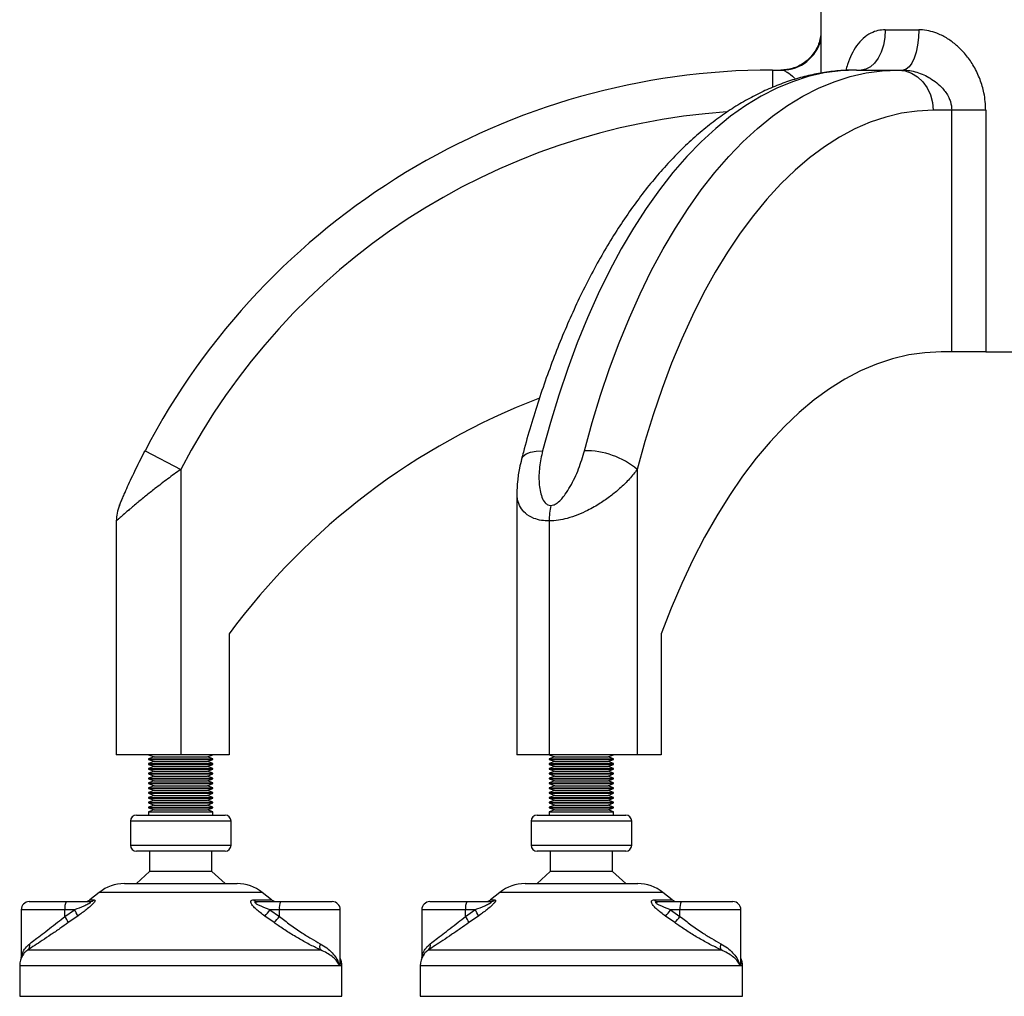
# Model space of a CAD drawing. Header units: millimetres. Extents: x 0 to 420, y 0 to 297.
# Tile 14 of 39: x 163 to 175, y 193 to 205. Entities that reach past the tile are written whole.
import ezdxf

# ---------------------------------------------------------------- set-up
doc = ezdxf.new("R2010")
doc.units = ezdxf.units.MM

msp = doc.modelspace()

# ---------------------------------------------------------------- linework, layer by layer
at = {"color": 7, "linetype": 'Continuous', "lineweight": 25}
for p, q in [((172.83943, 205.19479), (172.83943, 204.40513)), ((173.63881, 204.94479), (174.0545, 204.94479)), ((172.23943, 204.44479), (172.3575, 204.44479)), ((172.23943, 204.44479), (172.23943, 204.23422)), ((173.27962, 204.44479), (173.79924, 204.44479)), ((173.79924, 204.44479), (173.85827, 204.44479)), ((174.46454, 203.94479), (174.23225, 203.94479)), ((174.46454, 200.94479), (174.46454, 203.94479)), ((174.88593, 203.94479), (174.46454, 203.94479)), ((174.88593, 203.94479), (174.88593, 200.94479)), ((174.46454, 200.94479), (174.33225, 200.94479)), ((174.88593, 200.94479), (174.46454, 200.94479)), ((174.88593, 200.94479), (176.54776, 200.94479)), ((164.44604, 199.7183), (164.88943, 199.48721)), ((164.88943, 199.48721), (164.88943, 195.94479)), ((170.55725, 199.48721), (170.55725, 195.94479)), ((169.06443, 199.18556), (169.06443, 195.94479)), ((164.08943, 198.84625), (164.08943, 195.94479)), ((169.46443, 198.84625), (169.46443, 195.94479)), ((165.48943, 197.44479), (165.48943, 195.94479)), ((170.85725, 197.44479), (170.85725, 195.94479)), ((164.88943, 195.94479), (164.08943, 195.94479)), ((164.48943, 195.94479), (164.55812, 195.91979)), ((164.55812, 195.91979), (164.48943, 195.89479)), ((164.48943, 195.89479), (164.48943, 195.88479)), ((164.48943, 195.89479), (165.28943, 195.89479)), ((164.48943, 195.88479), (164.55812, 195.85979)), ((164.48943, 195.88479), (165.28943, 195.88479)), ((164.55812, 195.91979), (165.22074, 195.91979)), ((165.48943, 195.94479), (164.88943, 195.94479)), ((165.22074, 195.91979), (165.28943, 195.94479)), ((165.28943, 195.89479), (165.22074, 195.91979)), ((165.22074, 195.85979), (165.28943, 195.88479)), ((165.28943, 195.88479), (165.28943, 195.89479)), ((169.46443, 195.94479), (169.06443, 195.94479)), ((169.46443, 195.94479), (169.53312, 195.91979)), ((170.55725, 195.94479), (169.46443, 195.94479)), ((169.53312, 195.91979), (169.46443, 195.89479)), ((169.46443, 195.89479), (169.46443, 195.88479)), ((169.46443, 195.89479), (169.79855, 195.89479)), ((169.46443, 195.88479), (169.53312, 195.85979)), ((169.46443, 195.88479), (169.79855, 195.88479)), ((169.53312, 195.91979), (169.80986, 195.91979)), ((169.79855, 195.89479), (170.26443, 195.89479)), ((169.79855, 195.88479), (170.26443, 195.88479)), ((169.80986, 195.91979), (170.19574, 195.91979)), ((170.19574, 195.91979), (170.26443, 195.94479)), ((170.26443, 195.89479), (170.19574, 195.91979)), ((170.19574, 195.85979), (170.26443, 195.88479)), ((170.26443, 195.88479), (170.26443, 195.89479)), ((170.85725, 195.94479), (170.55725, 195.94479)), ((164.55812, 195.85979), (164.48943, 195.83479)), ((164.48943, 195.83479), (164.48943, 195.82479)), ((164.48943, 195.83479), (165.28943, 195.83479)), ((164.48943, 195.82479), (164.55812, 195.79979)), ((164.48943, 195.82479), (165.28943, 195.82479)), ((164.55812, 195.79979), (164.48943, 195.77479)), ((164.48943, 195.77479), (164.48943, 195.76479)), ((164.48943, 195.77479), (165.28943, 195.77479)), ((164.48943, 195.76479), (164.55812, 195.73979)), ((164.48943, 195.76479), (165.28943, 195.76479)), ((164.55812, 195.85979), (165.22074, 195.85979)), ((164.55812, 195.79979), (165.22074, 195.79979)), ((165.28943, 195.83479), (165.22074, 195.85979)), ((165.22074, 195.79979), (165.28943, 195.82479)), ((165.28943, 195.77479), (165.22074, 195.79979)), ((165.22074, 195.73979), (165.28943, 195.76479)), ((165.28943, 195.82479), (165.28943, 195.83479)), ((165.28943, 195.76479), (165.28943, 195.77479)), ((169.53312, 195.85979), (169.46443, 195.83479)), ((169.46443, 195.83479), (169.46443, 195.82479)), ((169.46443, 195.83479), (169.79855, 195.83479)), ((169.46443, 195.82479), (169.53312, 195.79979)), ((169.46443, 195.82479), (169.79855, 195.82479)), ((169.53312, 195.79979), (169.46443, 195.77479)), ((169.46443, 195.77479), (169.46443, 195.76479)), ((169.46443, 195.77479), (169.79855, 195.77479)), ((169.46443, 195.76479), (169.53312, 195.73979)), ((169.46443, 195.76479), (169.79855, 195.76479)), ((169.53312, 195.85979), (169.80986, 195.85979)), ((169.53312, 195.79979), (169.80986, 195.79979)), ((169.79855, 195.83479), (170.26443, 195.83479)), ((169.79855, 195.82479), (170.26443, 195.82479)), ((169.79855, 195.77479), (170.26443, 195.77479)), ((169.79855, 195.76479), (170.26443, 195.76479)), ((169.80986, 195.85979), (170.19574, 195.85979)), ((169.80986, 195.79979), (170.19574, 195.79979)), ((170.26443, 195.83479), (170.19574, 195.85979)), ((170.19574, 195.79979), (170.26443, 195.82479)), ((170.26443, 195.77479), (170.19574, 195.79979)), ((170.19574, 195.73979), (170.26443, 195.76479)), ((170.26443, 195.82479), (170.26443, 195.83479)), ((170.26443, 195.76479), (170.26443, 195.77479)), ((164.55812, 195.73979), (164.48943, 195.71479)), ((164.48943, 195.71479), (164.48943, 195.70479)), ((164.48943, 195.71479), (165.28943, 195.71479)), ((164.48943, 195.70479), (164.55812, 195.67979)), ((164.48943, 195.70479), (165.28943, 195.70479)), ((164.55812, 195.67979), (164.48943, 195.65479)), ((164.48943, 195.65479), (164.48943, 195.64479)), ((164.48943, 195.65479), (165.28943, 195.65479)), ((164.48943, 195.64479), (164.55812, 195.61979)), ((164.48943, 195.64479), (165.28943, 195.64479)), ((164.55812, 195.73979), (165.22074, 195.73979)), ((164.55812, 195.67979), (165.22074, 195.67979)), ((165.28943, 195.71479), (165.22074, 195.73979)), ((165.22074, 195.67979), (165.28943, 195.70479)), ((165.28943, 195.65479), (165.22074, 195.67979)), ((165.22074, 195.61979), (165.28943, 195.64479)), ((165.28943, 195.70479), (165.28943, 195.71479)), ((165.28943, 195.64479), (165.28943, 195.65479)), ((169.53312, 195.73979), (169.46443, 195.71479)), ((169.46443, 195.71479), (169.46443, 195.70479)), ((169.46443, 195.71479), (169.79855, 195.71479)), ((169.46443, 195.70479), (169.53312, 195.67979)), ((169.46443, 195.70479), (169.79855, 195.70479)), ((169.53312, 195.67979), (169.46443, 195.65479)), ((169.46443, 195.65479), (169.46443, 195.64479)), ((169.46443, 195.65479), (169.79855, 195.65479)), ((169.46443, 195.64479), (169.53312, 195.61979)), ((169.46443, 195.64479), (169.79855, 195.64479)), ((169.53312, 195.73979), (169.80986, 195.73979)), ((169.53312, 195.67979), (169.80986, 195.67979)), ((169.79855, 195.71479), (170.26443, 195.71479)), ((169.79855, 195.70479), (170.26443, 195.70479)), ((169.79855, 195.65479), (170.26443, 195.65479)), ((169.79855, 195.64479), (170.26443, 195.64479)), ((169.80986, 195.73979), (170.19574, 195.73979)), ((169.80986, 195.67979), (170.19574, 195.67979)), ((170.26443, 195.71479), (170.19574, 195.73979)), ((170.19574, 195.67979), (170.26443, 195.70479)), ((170.26443, 195.65479), (170.19574, 195.67979)), ((170.19574, 195.61979), (170.26443, 195.64479)), ((170.26443, 195.70479), (170.26443, 195.71479)), ((170.26443, 195.64479), (170.26443, 195.65479)), ((164.55812, 195.61979), (164.48943, 195.59479)), ((164.48943, 195.59479), (164.48943, 195.58479)), ((164.48943, 195.59479), (165.28943, 195.59479)), ((164.48943, 195.58479), (164.55812, 195.55979)), ((164.48943, 195.58479), (165.28943, 195.58479)), ((164.55812, 195.55979), (164.48943, 195.53479)), ((164.48943, 195.53479), (164.48943, 195.52479)), ((164.48943, 195.53479), (165.28943, 195.53479)), ((164.48943, 195.52479), (164.55812, 195.49979)), ((164.48943, 195.52479), (165.28943, 195.52479)), ((164.55812, 195.61979), (165.22074, 195.61979)), ((164.55812, 195.55979), (165.22074, 195.55979)), ((165.28943, 195.59479), (165.22074, 195.61979)), ((165.22074, 195.55979), (165.28943, 195.58479)), ((165.28943, 195.53479), (165.22074, 195.55979)), ((165.22074, 195.49979), (165.28943, 195.52479)), ((165.28943, 195.58479), (165.28943, 195.59479)), ((165.28943, 195.52479), (165.28943, 195.53479)), ((169.53312, 195.61979), (169.46443, 195.59479)), ((169.46443, 195.59479), (169.46443, 195.58479)), ((169.46443, 195.59479), (169.79855, 195.59479)), ((169.46443, 195.58479), (169.53312, 195.55979)), ((169.46443, 195.58479), (169.79855, 195.58479)), ((169.53312, 195.55979), (169.46443, 195.53479)), ((169.46443, 195.53479), (169.46443, 195.52479)), ((169.46443, 195.53479), (169.79855, 195.53479)), ((169.46443, 195.52479), (169.53312, 195.49979)), ((169.46443, 195.52479), (169.79855, 195.52479)), ((169.53312, 195.61979), (169.80986, 195.61979)), ((169.53312, 195.55979), (169.80986, 195.55979)), ((169.79855, 195.59479), (170.26443, 195.59479)), ((169.79855, 195.58479), (170.26443, 195.58479)), ((169.79855, 195.53479), (170.26443, 195.53479)), ((169.79855, 195.52479), (170.26443, 195.52479)), ((169.80986, 195.61979), (170.19574, 195.61979)), ((169.80986, 195.55979), (170.19574, 195.55979)), ((170.26443, 195.59479), (170.19574, 195.61979)), ((170.19574, 195.55979), (170.26443, 195.58479)), ((170.26443, 195.53479), (170.19574, 195.55979)), ((170.19574, 195.49979), (170.26443, 195.52479)), ((170.26443, 195.58479), (170.26443, 195.59479)), ((170.26443, 195.52479), (170.26443, 195.53479)), ((164.55812, 195.49979), (164.48943, 195.47479)), ((164.48943, 195.47479), (164.48943, 195.46479)), ((164.48943, 195.47479), (165.28943, 195.47479)), ((164.48943, 195.46479), (164.55812, 195.43979)), ((164.48943, 195.46479), (165.28943, 195.46479)), ((164.55812, 195.43979), (164.48943, 195.41479)), ((164.48943, 195.41479), (164.48943, 195.40479)), ((164.48943, 195.41479), (165.28943, 195.41479)), ((164.48943, 195.40479), (164.55812, 195.37979)), ((164.48943, 195.40479), (165.28943, 195.40479)), ((164.55812, 195.49979), (165.22074, 195.49979)), ((164.55812, 195.43979), (165.22074, 195.43979)), ((165.28943, 195.47479), (165.22074, 195.49979)), ((165.22074, 195.43979), (165.28943, 195.46479)), ((165.28943, 195.41479), (165.22074, 195.43979)), ((165.22074, 195.37979), (165.28943, 195.40479)), ((165.28943, 195.46479), (165.28943, 195.47479)), ((165.28943, 195.40479), (165.28943, 195.41479)), ((169.53312, 195.49979), (169.46443, 195.47479)), ((169.46443, 195.47479), (169.46443, 195.46479)), ((169.46443, 195.47479), (169.79855, 195.47479)), ((169.46443, 195.46479), (169.53312, 195.43979)), ((169.46443, 195.46479), (169.79855, 195.46479)), ((169.53312, 195.43979), (169.46443, 195.41479)), ((169.46443, 195.41479), (169.46443, 195.40479)), ((169.46443, 195.41479), (169.79855, 195.41479)), ((169.46443, 195.40479), (169.53312, 195.37979)), ((169.46443, 195.40479), (169.79855, 195.40479)), ((169.53312, 195.49979), (169.80986, 195.49979)), ((169.53312, 195.43979), (169.80986, 195.43979)), ((169.79855, 195.47479), (170.26443, 195.47479)), ((169.79855, 195.46479), (170.26443, 195.46479)), ((169.79855, 195.41479), (170.26443, 195.41479)), ((169.79855, 195.40479), (170.26443, 195.40479)), ((169.80986, 195.49979), (170.19574, 195.49979)), ((169.80986, 195.43979), (170.19574, 195.43979)), ((170.26443, 195.47479), (170.19574, 195.49979)), ((170.19574, 195.43979), (170.26443, 195.46479)), ((170.26443, 195.41479), (170.19574, 195.43979)), ((170.19574, 195.37979), (170.26443, 195.40479)), ((170.26443, 195.46479), (170.26443, 195.47479)), ((170.26443, 195.40479), (170.26443, 195.41479)), ((164.55812, 195.37979), (164.48943, 195.35479)), ((164.48943, 195.35479), (164.48943, 195.34479)), ((164.48943, 195.35479), (165.28943, 195.35479)), ((164.48943, 195.34479), (164.55812, 195.31979)), ((164.48943, 195.34479), (165.28943, 195.34479)), ((164.55812, 195.31979), (164.48943, 195.29479)), ((164.48943, 195.29479), (164.48943, 195.28479)), ((164.48943, 195.29479), (165.28943, 195.29479)), ((164.48943, 195.28479), (164.55812, 195.25979)), ((164.48943, 195.28479), (165.28943, 195.28479)), ((164.55812, 195.37979), (165.22074, 195.37979)), ((164.55812, 195.31979), (165.22074, 195.31979)), ((165.28943, 195.35479), (165.22074, 195.37979)), ((165.22074, 195.31979), (165.28943, 195.34479)), ((165.28943, 195.29479), (165.22074, 195.31979)), ((165.22074, 195.25979), (165.28943, 195.28479)), ((165.28943, 195.34479), (165.28943, 195.35479)), ((165.28943, 195.28479), (165.28943, 195.29479)), ((169.53312, 195.37979), (169.46443, 195.35479)), ((169.46443, 195.35479), (169.46443, 195.34479)), ((169.46443, 195.35479), (169.79855, 195.35479)), ((169.46443, 195.34479), (169.53312, 195.31979)), ((169.46443, 195.34479), (169.79855, 195.34479)), ((169.53312, 195.31979), (169.46443, 195.29479)), ((169.46443, 195.29479), (169.46443, 195.28479)), ((169.46443, 195.29479), (169.79855, 195.29479)), ((169.46443, 195.28479), (169.53312, 195.25979)), ((169.46443, 195.28479), (169.79855, 195.28479)), ((169.53312, 195.37979), (169.80986, 195.37979)), ((169.53312, 195.31979), (169.80986, 195.31979)), ((169.79855, 195.35479), (170.26443, 195.35479)), ((169.79855, 195.34479), (170.26443, 195.34479)), ((169.79855, 195.29479), (170.26443, 195.29479)), ((169.79855, 195.28479), (170.26443, 195.28479)), ((169.80986, 195.37979), (170.19574, 195.37979)), ((169.80986, 195.31979), (170.19574, 195.31979)), ((170.26443, 195.35479), (170.19574, 195.37979)), ((170.19574, 195.31979), (170.26443, 195.34479)), ((170.26443, 195.29479), (170.19574, 195.31979)), ((170.19574, 195.25979), (170.26443, 195.28479)), ((170.26443, 195.34479), (170.26443, 195.35479)), ((170.26443, 195.28479), (170.26443, 195.29479)), ((164.33943, 195.19479), (165.43943, 195.19479)), ((164.55812, 195.25979), (164.48943, 195.23479)), ((164.48943, 195.23479), (164.48943, 195.19479)), ((164.48943, 195.23479), (165.28943, 195.23479)), ((164.55812, 195.25979), (165.22074, 195.25979)), ((165.28943, 195.23479), (165.22074, 195.25979)), ((165.28943, 195.19479), (165.28943, 195.23479)), ((169.31443, 195.19479), (169.77384, 195.19479)), ((169.53312, 195.25979), (169.46443, 195.23479)), ((169.46443, 195.23479), (169.46443, 195.19479)), ((169.46443, 195.23479), (169.79855, 195.23479)), ((169.53312, 195.25979), (169.80986, 195.25979)), ((169.77384, 195.19479), (170.41443, 195.19479)), ((169.79855, 195.23479), (170.26443, 195.23479)), ((169.80986, 195.25979), (170.19574, 195.25979)), ((170.26443, 195.23479), (170.19574, 195.25979)), ((170.26443, 195.19479), (170.26443, 195.23479)), ((164.26443, 195.11979), (164.26443, 194.81979)), ((165.51443, 195.11979), (164.26443, 195.11979)), ((165.51443, 194.81979), (165.51443, 195.11979)), ((169.23943, 195.11979), (169.23943, 194.81979)), ((169.76149, 195.11979), (169.23943, 195.11979)), ((170.48943, 195.11979), (169.76149, 195.11979)), ((170.48943, 194.81979), (170.48943, 195.11979)), ((164.26443, 194.81979), (164.78649, 194.81979)), ((164.78649, 194.81979), (165.51443, 194.81979)), ((169.23943, 194.81979), (170.48943, 194.81979)), ((164.79884, 194.74479), (164.33943, 194.74479)), ((164.50193, 194.74479), (164.50193, 194.49479)), ((165.43943, 194.74479), (164.79884, 194.74479)), ((165.27693, 194.49479), (165.27693, 194.74479)), ((170.41443, 194.74479), (169.31443, 194.74479)), ((169.47693, 194.74479), (169.47693, 194.49479)), ((170.25193, 194.49479), (170.25193, 194.74479)), ((164.50193, 194.49479), (164.33943, 194.34479)), ((164.82561, 194.49479), (164.50193, 194.49479)), ((165.27693, 194.49479), (164.82561, 194.49479)), ((165.43943, 194.34479), (165.27693, 194.49479)), ((169.47693, 194.49479), (169.31443, 194.34479)), ((170.25193, 194.49479), (169.47693, 194.49479)), ((170.41443, 194.34479), (170.25193, 194.49479)), ((164.18982, 194.34479), (165.58904, 194.34479)), ((169.16482, 194.34479), (169.7492, 194.34479)), ((169.7492, 194.34479), (170.56404, 194.34479)), ((163.87747, 194.23523), (163.76057, 194.14171)), ((165.90139, 194.23523), (163.87747, 194.23523)), ((166.01829, 194.14171), (165.90139, 194.23523)), ((168.85247, 194.23523), (168.73557, 194.14171)), ((169.69775, 194.23523), (168.85247, 194.23523)), ((170.87639, 194.23523), (169.69775, 194.23523)), ((170.99329, 194.14171), (170.87639, 194.23523)), ((163.00787, 194.11979), (163.46728, 194.11979)), ((163.46728, 194.11979), (163.7565, 194.11979)), ((163.76057, 194.14171), (163.81591, 194.14171)), ((165.79127, 194.14171), (166.01829, 194.14171)), ((165.84118, 194.11979), (166.1304, 194.11979)), ((166.1304, 194.11979), (166.77099, 194.11979)), ((167.98287, 194.11979), (168.44228, 194.11979)), ((168.44228, 194.11979), (168.7315, 194.11979)), ((168.73557, 194.14171), (168.79091, 194.14171)), ((170.76627, 194.14171), (170.99329, 194.14171)), ((170.81618, 194.11979), (171.1054, 194.11979)), ((171.1054, 194.11979), (171.74599, 194.11979)), ((162.90787, 194.01979), (162.90787, 193.41887)), ((163.45081, 194.01979), (162.90787, 194.01979)), ((163.45081, 193.93738), (163.56836, 194.01979)), ((163.56836, 194.01979), (163.45081, 194.01979)), ((163.45081, 193.93738), (163.45081, 194.01979)), ((163.60986, 193.94171), (163.4932, 193.85929)), ((166.04859, 193.85929), (165.93265, 193.94171)), ((165.99638, 194.01979), (166.11393, 193.93738)), ((166.11393, 194.01979), (165.99638, 194.01979)), ((166.11393, 193.93738), (166.11393, 194.01979)), ((166.87099, 194.01979), (166.11393, 194.01979)), ((166.87099, 193.39203), (166.87099, 194.01979)), ((167.88287, 194.01979), (167.88287, 193.41887)), ((168.42581, 194.01979), (167.88287, 194.01979)), ((168.42581, 193.93738), (168.54336, 194.01979)), ((168.54336, 194.01979), (168.42581, 194.01979)), ((168.42581, 193.93738), (168.42581, 194.01979)), ((168.58486, 193.94171), (168.4682, 193.85929)), ((171.02359, 193.85929), (170.90765, 193.94171)), ((170.97138, 194.01979), (171.08893, 193.93738)), ((171.08893, 194.01979), (170.97138, 194.01979)), ((171.08893, 193.93738), (171.08893, 194.01979)), ((171.84599, 194.01979), (171.08893, 194.01979)), ((171.84599, 193.39203), (171.84599, 194.01979)), ((162.99192, 193.51985), (166.62501, 193.51985)), ((167.96692, 193.51985), (171.60001, 193.51985)), ((162.88943, 193.32464), (162.88943, 192.94479)), ((166.86212, 193.32464), (162.88943, 193.32464)), ((166.88943, 193.32464), (166.86212, 193.32464)), ((166.88943, 192.94479), (166.88943, 193.32464)), ((167.86443, 193.32464), (167.86443, 192.94479)), ((171.83712, 193.32464), (167.86443, 193.32464)), ((171.86443, 193.32464), (171.83712, 193.32464)), ((171.86443, 192.94479), (171.86443, 193.32464)), ((162.88943, 192.94479), (166.88943, 192.94479)), ((167.86443, 192.94479), (169.53501, 192.94479)), ((169.53501, 192.94479), (171.86443, 192.94479))]:
    msp.add_line(p, q, dxfattribs=at)
at = {"color": 7, "linetype": 'Continuous', "lineweight": 25, "flags": 128}
for points in [[(173.63881, 204.94479), (173.63304, 204.84725), (173.61596, 204.75345), (173.58823, 204.66701), (173.5509, 204.59124), (173.50541, 204.52906), (173.45352, 204.48285), (173.39721, 204.4544), (173.33866, 204.44479)], [(174.0545, 204.94479), (174.05073, 204.84725), (174.03957, 204.75345), (174.02143, 204.66701), (173.99703, 204.59124), (173.96729, 204.52906), (173.93337, 204.48285), (173.89655, 204.4544), (173.85827, 204.44479)], [(173.27962, 204.44479), (173.08006, 204.43572), (172.88091, 204.40854), (172.68258, 204.36329), (172.48549, 204.30008), (172.29003, 204.21903), (172.09662, 204.12031), (171.90564, 204.00413), (171.7175, 203.87072), (171.53259, 203.72035), (171.35128, 203.55335), (171.17395, 203.37005), (171.00096, 203.17083), (170.83268, 202.95611), (170.66945, 202.72632), (170.5116, 202.48195), (170.35947, 202.22349), (170.21336, 201.95147), (170.07358, 201.66647), (169.94041, 201.36906), (169.81413, 201.05987), (169.69501, 200.73952), (169.58328, 200.40869), (169.47919, 200.06805), (169.38293, 199.7183)], [(169.90254, 199.7183), (169.9988, 200.06805), (170.1029, 200.40869), (170.21463, 200.73952), (170.33375, 201.05987), (170.46002, 201.36906), (170.59319, 201.66647), (170.73297, 201.95147), (170.87908, 202.22349), (171.03122, 202.48195), (171.18906, 202.72632), (171.3523, 202.95611), (171.52058, 203.17083), (171.69356, 203.37005), (171.8709, 203.55335), (172.0522, 203.72035), (172.23712, 203.87072), (172.42526, 204.00413), (172.61623, 204.12031), (172.80965, 204.21903), (173.0051, 204.30008), (173.2022, 204.36329), (173.40053, 204.40854), (173.59968, 204.43572), (173.79924, 204.44479)], [(173.79924, 204.44479), (173.88372, 204.43518), (173.96495, 204.40673), (174.03981, 204.36053), (174.10543, 204.29835), (174.15928, 204.22258), (174.19929, 204.13613), (174.22393, 204.04234), (174.23225, 203.94479)], [(174.23225, 203.94479), (174.03587, 203.93548), (173.83992, 203.90757), (173.64486, 203.86111), (173.45112, 203.79623), (173.25913, 203.71305), (173.06933, 203.61177), (172.88214, 203.49261), (172.69798, 203.35585), (172.51728, 203.20179), (172.34042, 203.03077), (172.16782, 202.84319), (171.99985, 202.63946), (171.8369, 202.42003), (171.67934, 202.18541), (171.52751, 201.93612), (171.38175, 201.67272), (171.2424, 201.39581), (171.10977, 201.10599), (170.98416, 200.80393), (170.86584, 200.49031), (170.75509, 200.16582), (170.65215, 199.83121), (170.55725, 199.48721)], [(174.33225, 200.94479), (174.13055, 200.93538), (173.92928, 200.90717), (173.72889, 200.86021), (173.52981, 200.79461), (173.33248, 200.71052), (173.13733, 200.60812), (172.94477, 200.48762), (172.75524, 200.3493), (172.56913, 200.19344), (172.38686, 200.0204), (172.20883, 199.83055), (172.03542, 199.6243), (171.867, 199.40209), (171.70395, 199.16443), (171.54662, 198.91181), (171.39535, 198.64479), (171.25047, 198.36396), (171.11229, 198.06991), (170.98113, 197.7633), (170.85725, 197.44479)], [(169.12082, 199.61343), (169.12142, 199.6156), (169.14168, 199.65062), (169.17972, 199.67936), (169.2341, 199.70071), (169.30271, 199.71386), (169.38293, 199.7183)]]:
    msp.add_lwpolyline(points, dxfattribs=at)
at = {"color": 7, "linetype": 'Continuous', "lineweight": 25}
for centre, radius, start, end in [((172.3564, 204.94172), 0.49693, 270.126608, 346.417463), ((172.23943, 195.65638), 8.78841, 90, 152.47144), ((172.23943, 195.65638), 8.28841, 93.943752, 152.47144), ((172.43943, 192.29444), 8.65036, 110.979186, 143.459388), ((169.91363, 198.70674), 1.01162, 50.488703, 90.627804), ((164.58943, 198.84625), 0.5, 157.365057, 180), ((170.41327, 198.84848), 0.94884, 168.436452, 180.134599), ((164.33943, 195.11979), 0.075, 90, 180), ((165.43943, 195.11979), 0.075, 0, 90), ((169.31443, 195.11979), 0.075, 90, 180), ((170.41443, 195.11979), 0.075, 0, 90), ((164.33943, 194.81979), 0.075, 180, 270), ((165.43943, 194.81979), 0.075, 270, 0), ((169.31443, 194.81979), 0.075, 180, 270), ((170.41443, 194.81979), 0.075, 270, 0), ((164.18982, 193.84479), 0.5, 90, 128.659808), ((165.58904, 193.84479), 0.5, 51.340192, 90), ((169.16482, 193.84479), 0.5, 90, 128.659808), ((170.56404, 193.84479), 0.5, 51.340192, 90), ((163.00787, 194.01979), 0.1, 90, 180), ((163.61494, 194.04411), 0.16593, 152.864471, 188.428903), ((163.6981, 194.21979), 0.1, 270, 308.659808), ((163.75622, 194.21204), 0.09225, 270.175893, 310.318428), ((165.84245, 194.19048), 0.0707, 223.622482, 268.966555), ((166.08076, 194.21979), 0.1, 231.340192, 270), ((166.27806, 194.04411), 0.16593, 152.864471, 188.428903), ((166.77099, 194.01979), 0.1, 0, 90), ((167.98287, 194.01979), 0.1, 90, 180), ((168.58994, 194.04411), 0.16593, 152.864471, 188.428903), ((168.6731, 194.21979), 0.1, 270, 308.659808), ((168.73122, 194.21204), 0.09225, 270.175893, 310.318428), ((170.81745, 194.19048), 0.0707, 223.622482, 268.966555), ((171.05576, 194.21979), 0.1, 231.340192, 270), ((171.25306, 194.04411), 0.16593, 152.864471, 188.428903), ((171.74599, 194.01979), 0.1, 0, 90), ((163.24331, 193.7742), 0.26397, 18.805952, 38.183194), ((163.35075, 193.85407), 0.27352, 18.686377, 37.291571), ((165.64322, 194.24299), 0.41778, 313.850155, 327.707376), ((165.76848, 194.16005), 0.411, 312.965128, 327.195387), ((168.21831, 193.7742), 0.26397, 18.805952, 38.183194), ((168.32575, 193.85407), 0.27352, 18.686377, 37.291571), ((170.61822, 194.24299), 0.41778, 313.850155, 327.707376), ((170.74348, 194.16005), 0.411, 312.965128, 327.195387), ((162.93534, 193.5775), 0.08077, 314.46255, 14.659332), ((166.70955, 193.56398), 0.09536, 159.13993, 207.565094), ((167.91034, 193.5775), 0.08077, 314.46255, 14.659332), ((171.68455, 193.56398), 0.09536, 159.13993, 207.565094), ((163.13943, 193.32464), 0.25, 148.128367, 180), ((168.11443, 193.32464), 0.25, 148.128367, 180), ((166.63943, 193.32464), 0.25, 0, 22.143105), ((171.61443, 193.32464), 0.25, 0, 22.143105)]:
    msp.add_arc(centre, radius, start, end, dxfattribs=at)
for points, knots in [([(173.63881, 204.94479), (173.608, 204.94274), (173.5453, 204.93856), (173.45195, 204.90288), (173.36119, 204.84027), (173.28111, 204.7491), (173.21696, 204.63911), (173.17308, 204.53611), (173.1543, 204.4659), (173.14761, 204.4409)], [0, 0, 0, 0, 0.12556773, 0.25557488, 0.4182603, 0.58750099, 0.74679646, 0.90984505, 1, 1, 1, 1]), ([(174.88593, 203.94479), (174.88169, 204.01744), (174.87405, 204.14844), (174.81837, 204.33209), (174.74462, 204.48706), (174.6496, 204.62518), (174.54414, 204.73734), (174.42754, 204.82801), (174.31468, 204.88966), (174.20401, 204.92793), (174.11971, 204.94314), (174.06988, 204.9444), (174.0545, 204.94479)], [0, 0, 0, 0, 0.15030191, 0.27101837, 0.39501204, 0.50481364, 0.61739402, 0.71365636, 0.81276754, 0.88807493, 0.9654613, 1, 1, 1, 1]), ([(172.83943, 204.90042), (172.83098, 204.84887), (172.81683, 204.76263), (172.74485, 204.63734), (172.64032, 204.53137), (172.49386, 204.45745), (172.39011, 204.44877), (172.34256, 204.44479)], [0, 0, 0, 0, 0.21027072, 0.35177779, 0.57953721, 0.80728712, 1, 1, 1, 1]), ([(173.27962, 204.44479), (173.24024, 204.44425), (173.13368, 204.44278), (172.96019, 204.42742), (172.75991, 204.39475), (172.5609, 204.34625), (172.36338, 204.28223), (172.16756, 204.20261), (171.97372, 204.10741), (171.78214, 203.99663), (171.59319, 203.87032), (171.40727, 203.72859), (171.22481, 203.57165), (171.04626, 203.39979), (170.87205, 203.2134), (170.70262, 203.0129), (170.53832, 202.7988), (170.3795, 202.57162), (170.22645, 202.33191), (170.07943, 202.08024), (169.93867, 201.81715), (169.80437, 201.54321), (169.67668, 201.25895), (169.55577, 200.96491), (169.44178, 200.66163), (169.33484, 200.34968), (169.23514, 200.02955), (169.16525, 199.78243), (169.12844, 199.64243), (169.12078, 199.6133)], [0, 0, 0, 0, 0.02142108, 0.05795642, 0.09452157, 0.13120762, 0.16809895, 0.20526535, 0.24275759, 0.28060443, 0.31881173, 0.35736385, 0.39622739, 0.43535664, 0.47469968, 0.51420398, 0.55382083, 0.593508, 0.63323098, 0.67295999, 0.71267304, 0.75235798, 0.79200707, 0.83161588, 0.87118253, 0.9107069, 0.95019014, 0.98963429, 1, 1, 1, 1]), ([(172.3575, 204.44479), (172.36535, 204.44348), (172.38135, 204.44081), (172.43041, 204.41084), (172.481, 204.37733), (172.51637, 204.33426), (172.51969, 204.33021)], [0, 0, 0, 0, 0.227523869, 0.463774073, 0.94956038, 1, 1, 1, 1]), ([(173.85827, 204.44479), (173.88624, 204.44342), (173.94325, 204.44061), (174.0605, 204.41205), (174.20579, 204.34631), (174.3414, 204.2378), (174.4164, 204.1309), (174.4559, 204.03741), (174.46111, 203.98154), (174.46454, 203.94479)], [0, 0, 0, 0, 0.09991646, 0.20366506, 0.41699673, 0.64706945, 0.80694781, 0.87301078, 1, 1, 1, 1]), ([(164.12794, 199.03868), (164.1285, 199.04001), (164.12915, 199.04157), (164.13397, 199.0531), (164.14332, 199.07539), (164.16249, 199.1205), (164.19171, 199.18807), (164.2463, 199.31094), (164.33133, 199.49347), (164.40778, 199.64331), (164.44604, 199.7183)], [0, 0, 0, 0, 0.04803079, 0.05640963, 0.11424562, 0.19744063, 0.2811665, 0.41275045, 0.70606187, 1, 1, 1, 1]), ([(169.38293, 199.7183), (169.36814, 199.65085), (169.33858, 199.516), (169.33518, 199.35043), (169.34884, 199.22511), (169.37077, 199.14149), (169.40341, 199.07931), (169.44365, 199.04412), (169.47146, 199.04034), (169.48369, 199.03868)], [0, 0, 0, 0, 0.26459111, 0.5288945, 0.65139049, 0.77356044, 0.88506117, 0.94946208, 1, 1, 1, 1]), ([(169.48369, 199.03868), (169.49593, 199.04001), (169.51032, 199.04157), (169.53895, 199.0531), (169.57483, 199.07539), (169.62128, 199.1205), (169.67383, 199.18807), (169.75014, 199.31094), (169.83632, 199.49347), (169.88045, 199.64331), (169.90254, 199.7183)], [0, 0, 0, 0, 0.04803079, 0.05640963, 0.11424562, 0.19744063, 0.2811665, 0.41275045, 0.70606187, 1, 1, 1, 1]), ([(169.12185, 199.61301), (169.11243, 199.57611), (169.08904, 199.48447), (169.07094, 199.34243), (169.06198, 199.2366), (169.06433, 199.18692), (169.06437, 199.18619)], [0, 0, 0, 0, 0.26248419, 0.65184549, 0.99486338, 1, 1, 1, 1]), ([(164.88943, 199.48721), (164.83529, 199.44781), (164.72547, 199.3679), (164.57908, 199.25572), (164.45084, 199.15408), (164.33812, 199.06178), (164.24446, 198.98255), (164.17172, 198.91942), (164.12502, 198.87813), (164.09511, 198.85137), (164.09138, 198.848), (164.08943, 198.84625)], [0, 0, 0, 0, 0.14005904, 0.28407457, 0.39619614, 0.51064339, 0.63861476, 0.7328555, 0.83009823, 0.91166555, 1, 1, 1, 1]), ([(170.55725, 199.48721), (170.52741, 199.44781), (170.46689, 199.3679), (170.35192, 199.25572), (170.22852, 199.15408), (170.09628, 199.06178), (169.95805, 198.98255), (169.81838, 198.91942), (169.69517, 198.87813), (169.57429, 198.85137), (169.50201, 198.848), (169.46443, 198.84625)], [0, 0, 0, 0, 0.14005904, 0.28407457, 0.39619614, 0.51064339, 0.63861476, 0.7328555, 0.83009823, 0.91166555, 1, 1, 1, 1]), ([(169.46443, 198.84625), (169.43226, 198.84769), (169.36316, 198.85078), (169.25881, 198.88047), (169.16737, 198.93614), (169.10309, 199.0168), (169.06835, 199.09981), (169.06805, 199.15923), (169.06792, 199.18556)], [0, 0, 0, 0, 0.12436891, 0.26715868, 0.47469092, 0.65832026, 0.8485493, 1, 1, 1, 1]), ([(163.7565, 194.11979), (163.76135, 194.11952), (163.76852, 194.11911), (163.77197, 194.11523), (163.771, 194.11085), (163.76652, 194.10597), (163.75584, 194.09767), (163.72962, 194.08279), (163.66472, 194.05404), (163.60777, 194.0338), (163.56836, 194.01979)], [0, 0, 0, 0, 0.09136525, 0.13518159, 0.17135967, 0.21962148, 0.24640588, 0.35507913, 0.55366458, 1, 1, 1, 1]), ([(163.81591, 194.14171), (163.81947, 194.14098), (163.82665, 194.13953), (163.82399, 194.12593), (163.80875, 194.10394), (163.77728, 194.07106), (163.71445, 194.01715), (163.65386, 193.97254), (163.61376, 193.94444), (163.60986, 193.94171)], [0, 0, 0, 0, 0.10498573, 0.21201023, 0.31190738, 0.43457509, 0.62328767, 0.96332226, 1, 1, 1, 1]), ([(165.93265, 193.94171), (165.89514, 193.96932), (165.84131, 194.00895), (165.78635, 194.06442), (165.76267, 194.09832), (165.75729, 194.12282), (165.76487, 194.13652), (165.77851, 194.14129), (165.78848, 194.14161), (165.79127, 194.14171)], [0, 0, 0, 0, 0.3600266, 0.51681392, 0.67470995, 0.77308011, 0.86977971, 0.96362553, 1, 1, 1, 1]), ([(165.99638, 194.01979), (165.95893, 194.03322), (165.90667, 194.05194), (165.84816, 194.0797), (165.82294, 194.09533), (165.81462, 194.10544), (165.81308, 194.11044), (165.8146, 194.11413), (165.82067, 194.11798), (165.83015, 194.11961), (165.83863, 194.11975), (165.84118, 194.11979)], [0, 0, 0, 0, 0.42781978, 0.59680931, 0.74279575, 0.78873832, 0.8180494, 0.85914006, 0.88891799, 0.96662787, 1, 1, 1, 1]), ([(168.7315, 194.11979), (168.73635, 194.11952), (168.74352, 194.11911), (168.74697, 194.11523), (168.746, 194.11085), (168.74152, 194.10597), (168.73084, 194.09767), (168.70462, 194.08279), (168.63972, 194.05404), (168.58277, 194.0338), (168.54336, 194.01979)], [0, 0, 0, 0, 0.09136525, 0.13518159, 0.17135967, 0.21962148, 0.24640588, 0.35507913, 0.55366458, 1, 1, 1, 1]), ([(168.79091, 194.14171), (168.79447, 194.14098), (168.80165, 194.13953), (168.79899, 194.12593), (168.78375, 194.10394), (168.75228, 194.07106), (168.68945, 194.01715), (168.62886, 193.97254), (168.58876, 193.94444), (168.58486, 193.94171)], [0, 0, 0, 0, 0.10498573, 0.21201023, 0.31190738, 0.43457509, 0.62328767, 0.96332226, 1, 1, 1, 1]), ([(170.90765, 193.94171), (170.87014, 193.96932), (170.81631, 194.00895), (170.76135, 194.06442), (170.73767, 194.09832), (170.73229, 194.12282), (170.73987, 194.13652), (170.75351, 194.14129), (170.76348, 194.14161), (170.76627, 194.14171)], [0, 0, 0, 0, 0.3600266, 0.51681392, 0.67470995, 0.77308011, 0.86977971, 0.96362553, 1, 1, 1, 1]), ([(170.97138, 194.01979), (170.93393, 194.03322), (170.88167, 194.05194), (170.82316, 194.0797), (170.79794, 194.09533), (170.78962, 194.10544), (170.78808, 194.11044), (170.7896, 194.11413), (170.79567, 194.11798), (170.80515, 194.11961), (170.81363, 194.11975), (170.81618, 194.11979)], [0, 0, 0, 0, 0.42781978, 0.59680931, 0.74279575, 0.78873832, 0.8180494, 0.85914006, 0.88891799, 0.96662787, 1, 1, 1, 1]), ([(163.01348, 193.59794), (163.03621, 193.61553), (163.08235, 193.65124), (163.16738, 193.71545), (163.2603, 193.78634), (163.35571, 193.86042), (163.42006, 193.9125), (163.45081, 193.93738)], [0, 0, 0, 0, 0.198903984, 0.403938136, 0.60552821, 0.811531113, 1, 1, 1, 1]), ([(166.11393, 193.93738), (166.15859, 193.9021), (166.24941, 193.83036), (166.38408, 193.73854), (166.51097, 193.65905), (166.58352, 193.61855), (166.62044, 193.59794)], [0, 0, 0, 0, 0.26823696, 0.54554149, 0.76877371, 1, 1, 1, 1]), ([(167.98848, 193.59794), (168.01121, 193.61553), (168.05735, 193.65124), (168.14238, 193.71545), (168.2353, 193.78634), (168.33071, 193.86042), (168.39506, 193.9125), (168.42581, 193.93738)], [0, 0, 0, 0, 0.19890398, 0.40393814, 0.60552821, 0.81153111, 1, 1, 1, 1]), ([(171.08893, 193.93738), (171.13359, 193.9021), (171.22441, 193.83036), (171.35908, 193.73854), (171.48597, 193.65905), (171.55852, 193.61855), (171.59544, 193.59794)], [0, 0, 0, 0, 0.26823696, 0.54554149, 0.76877371, 1, 1, 1, 1]), ([(163.4932, 193.85929), (163.45794, 193.8344), (163.38484, 193.78278), (163.27549, 193.70864), (163.16987, 193.63832), (163.07163, 193.57359), (163.01875, 193.53794), (162.99192, 193.51985)], [0, 0, 0, 0, 0.18733275, 0.38847399, 0.59401699, 0.79401178, 1, 1, 1, 1]), ([(166.62501, 193.51985), (166.58477, 193.5396), (166.50269, 193.57988), (166.36838, 193.65353), (166.23178, 193.73523), (166.12527, 193.80491), (166.06521, 193.84751), (166.04859, 193.85929)], [0, 0, 0, 0, 0.22376691, 0.45639837, 0.6809943, 0.91177223, 1, 1, 1, 1]), ([(168.4682, 193.85929), (168.43294, 193.8344), (168.35984, 193.78278), (168.25049, 193.70864), (168.14487, 193.63832), (168.04663, 193.57359), (167.99375, 193.53794), (167.96692, 193.51985)], [0, 0, 0, 0, 0.18733275, 0.38847399, 0.59401699, 0.79401178, 1, 1, 1, 1]), ([(171.60001, 193.51985), (171.55977, 193.5396), (171.47769, 193.57988), (171.34338, 193.65353), (171.20678, 193.73523), (171.10027, 193.80491), (171.04021, 193.84751), (171.02359, 193.85929)], [0, 0, 0, 0, 0.22376691, 0.45639837, 0.6809943, 0.91177223, 1, 1, 1, 1]), ([(162.90943, 193.41975), (162.90943, 193.41985), (162.90893, 193.44268), (162.92449, 193.48522), (162.95641, 193.54634), (162.9943, 193.58059), (163.01348, 193.59794)], [0, 0, 0, 0, 0.00152184, 0.34411217, 0.66791355, 1, 1, 1, 1]), ([(166.62044, 193.59794), (166.64877, 193.58083), (166.70546, 193.54658), (166.77124, 193.48583), (166.8221, 193.42116), (166.84933, 193.3667), (166.85955, 193.33445), (166.86205, 193.3249), (166.86212, 193.32464)], [0, 0, 0, 0, 0.2219943, 0.44418898, 0.67378749, 0.90345001, 0.99731866, 1, 1, 1, 1]), ([(167.88443, 193.41975), (167.88443, 193.41985), (167.88393, 193.44268), (167.89949, 193.48522), (167.93141, 193.54634), (167.9693, 193.58059), (167.98848, 193.59794)], [0, 0, 0, 0, 0.00152184, 0.34411217, 0.66791355, 1, 1, 1, 1]), ([(171.59544, 193.59794), (171.62377, 193.58083), (171.68046, 193.54658), (171.74624, 193.48583), (171.7971, 193.42116), (171.82433, 193.3667), (171.83455, 193.33445), (171.83705, 193.3249), (171.83712, 193.32464)], [0, 0, 0, 0, 0.2219943, 0.44418898, 0.67378749, 0.90345001, 0.99731866, 1, 1, 1, 1]), ([(162.99192, 193.51985), (162.97528, 193.50791), (162.94792, 193.48826), (162.93413, 193.46482), (162.92873, 193.45564)], [0, 0, 0, 0, 0.60808429, 1, 1, 1, 1]), ([(166.86212, 193.32464), (166.86204, 193.32482), (166.8593, 193.33164), (166.84837, 193.3547), (166.82069, 193.39364), (166.77054, 193.43988), (166.7066, 193.48327), (166.6522, 193.50766), (166.62501, 193.51985)], [0, 0, 0, 0, 0.00257002, 0.0961537, 0.32525092, 0.55431033, 0.77721318, 1, 1, 1, 1]), ([(167.96692, 193.51985), (167.95028, 193.50791), (167.92292, 193.48826), (167.90913, 193.46482), (167.90373, 193.45564)], [0, 0, 0, 0, 0.60808429, 1, 1, 1, 1]), ([(171.83712, 193.32464), (171.83704, 193.32482), (171.8343, 193.33164), (171.82337, 193.3547), (171.79569, 193.39364), (171.74554, 193.43988), (171.6816, 193.48327), (171.6272, 193.50766), (171.60001, 193.51985)], [0, 0, 0, 0, 0.00257002, 0.0961537, 0.32525092, 0.55431033, 0.77721318, 1, 1, 1, 1]), ([(166.87099, 193.40206), (166.87181, 193.3993), (166.87722, 193.38093), (166.87213, 193.3548), (166.86492, 193.33164), (166.86219, 193.32482), (166.86212, 193.32464)], [0, 0, 0, 0, 0.11114355, 0.73883737, 0.99301958, 1, 1, 1, 1]), ([(166.86212, 193.32464), (166.86218, 193.3249), (166.86466, 193.33445), (166.8699, 193.35709), (166.86923, 193.37915), (166.86884, 193.39203)], [0, 0, 0, 0, 0.0117365, 0.42260938, 1, 1, 1, 1]), ([(171.84599, 193.40206), (171.84681, 193.3993), (171.85222, 193.38093), (171.84713, 193.3548), (171.83992, 193.33164), (171.83719, 193.32482), (171.83712, 193.32464)], [0, 0, 0, 0, 0.11114355, 0.73883737, 0.99301958, 1, 1, 1, 1]), ([(171.83712, 193.32464), (171.83718, 193.3249), (171.83966, 193.33445), (171.8449, 193.35709), (171.84423, 193.37915), (171.84384, 193.39203)], [0, 0, 0, 0, 0.0117365, 0.42260938, 1, 1, 1, 1])]:
    msp.add_open_spline(points, degree=3, knots=knots, dxfattribs=at)

doc.saveas('drawing.dxf')
